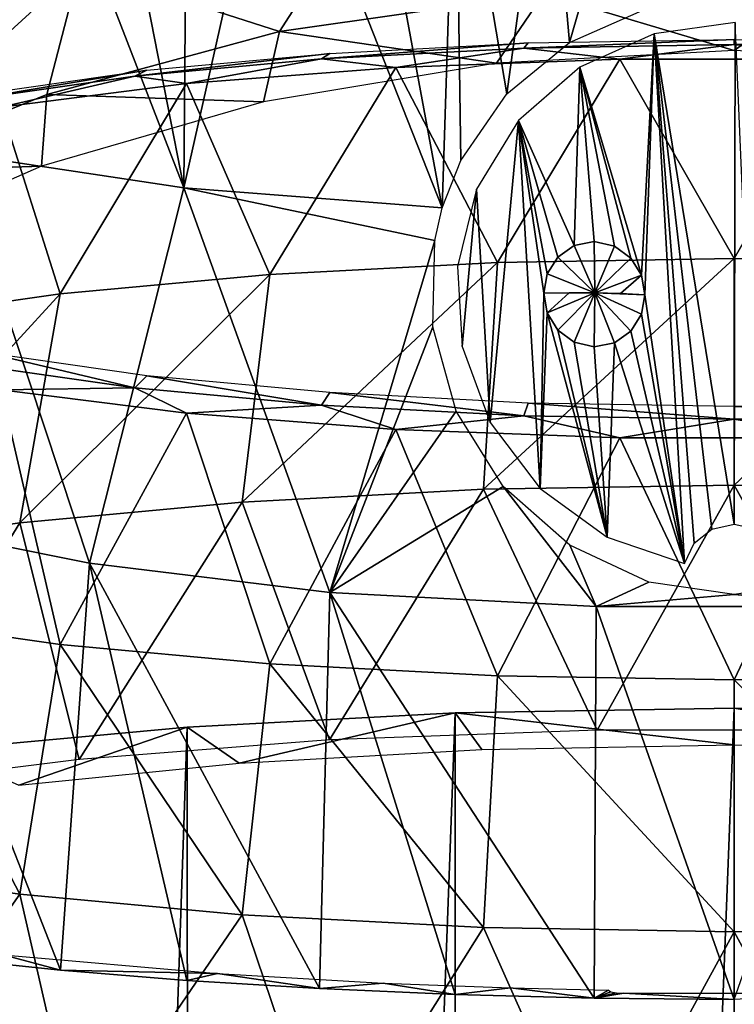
# Model space of a CAD drawing. Header units: millimetres. Extents: x -24 to 24, y -375 to 187.
# Tile 13 of 41: x -12 to 0, y 115 to 132. Entities that reach past the tile are written whole.
import ezdxf

# ---------------------------------------------------------------- set-up
doc = ezdxf.new("R2010")
doc.units = ezdxf.units.MM
doc.header["$LTSCALE"] = 19.07781
for name, color, linetype in [('20', 7, 'CONTINUOUS'), ('39', 7, 'CONTINUOUS'), ('40', 7, 'CONTINUOUS'), ('41', 7, 'CONTINUOUS'), ('47', 7, 'CONTINUOUS'), ('48', 7, 'CONTINUOUS'), ('49', 7, 'CONTINUOUS'), ('5', 7, 'CONTINUOUS'), ('50', 7, 'CONTINUOUS'), ('66', 7, 'CONTINUOUS'), ('67', 7, 'CONTINUOUS'), ('68', 7, 'CONTINUOUS'), ('7', 7, 'CONTINUOUS'), ('71', 7, 'CONTINUOUS')]:
    doc.layers.add(name, color=color, linetype=linetype)

msp = doc.modelspace()

# ---------------------------------------------------------------- linework, layer by layer
at = {"layer": '20', "color": 7, "linetype": 'CONTINUOUS', "true_color": 0xa2afbf}
for points in [[(0, 120.006, -3.21), (4.687, 119.925, -2.755), (0, 0.587, -24.267), (0, 120.006, -3.21)], [(0, 0.587, -24.267), (4.687, 119.925, -2.755), (4.626, 0.585, -23.81), (0, 0.587, -24.267)]]:
    msp.add_3dface(points, dxfattribs=at)
at = {"layer": '39', "color": 7, "linetype": 'CONTINUOUS', "true_color": 0xe0f2ff}
for points in [[(0.013, 131.514, 47.56), (-1.346, 131.326, 47.491), (0, 123.094, 46.075), (0.013, 131.514, 47.56)], [(0.376, 123.009, 46.057), (0.013, 131.514, 47.56), (0, 123.094, 46.075), (0.376, 123.009, 46.057)], [(-1.346, 131.326, 47.491), (-2.596, 130.763, 47.295), (-1.56, 127.271, 46.764), (-1.346, 131.326, 47.491)], [(-1.5, 126.943, 46.71), (-1.346, 131.326, 47.491), (-1.56, 127.271, 46.764), (-1.5, 126.943, 46.71)], [(-0.835, 122.432, 45.945), (-1.346, 131.326, 47.491), (-1.5, 126.943, 46.71), (-0.835, 122.432, 45.945)], [(-1.346, 131.326, 47.491), (-0.835, 122.432, 45.945), (-0.673, 122.773, 46.01), (-1.346, 131.326, 47.491)], [(0, 123.094, 46.075), (-1.346, 131.326, 47.491), (-0.376, 123.009, 46.057), (0, 123.094, 46.075)], [(-0.376, 123.009, 46.057), (-1.346, 131.326, 47.491), (-0.673, 122.773, 46.01), (-0.376, 123.009, 46.057)], [(-2.596, 130.763, 47.295), (-3.623, 129.867, 47.012), (-2.69, 127.771, 46.758), (-2.596, 130.763, 47.295)], [(-2.352, 127.839, 46.804), (-2.596, 130.763, 47.295), (-2.69, 127.771, 46.758), (-2.352, 127.839, 46.804)], [(-1.56, 127.271, 46.764), (-2.596, 130.763, 47.295), (-1.737, 127.558, 46.803), (-1.56, 127.271, 46.764)], [(-1.737, 127.558, 46.803), (-2.596, 130.763, 47.295), (-2.013, 127.761, 46.819), (-1.737, 127.558, 46.803)], [(-2.013, 127.761, 46.819), (-2.596, 130.763, 47.295), (-2.352, 127.839, 46.804), (-2.013, 127.761, 46.819)], [(-4.326, 128.718, 46.699), (-4.097, 124.797, 46.046), (-3.623, 129.867, 47.012), (-4.326, 128.718, 46.699)], [(-4.097, 124.797, 46.046), (-3.26, 123.693, 45.972), (-3.623, 129.867, 47.012), (-4.097, 124.797, 46.046)], [(-3.623, 129.867, 47.012), (-3.26, 123.693, 45.972), (-3.2, 126.969, 46.558), (-3.623, 129.867, 47.012)], [(-2.69, 127.771, 46.758), (-3.623, 129.867, 47.012), (-2.965, 127.577, 46.693), (-2.69, 127.771, 46.758)], [(-2.965, 127.577, 46.693), (-3.623, 129.867, 47.012), (-3.14, 127.296, 46.623), (-2.965, 127.577, 46.693)], [(-3.14, 127.296, 46.623), (-3.623, 129.867, 47.012), (-3.2, 126.969, 46.558), (-3.14, 127.296, 46.623)], [(-4.649, 127.42, 46.412), (-4.571, 126.078, 46.19), (-4.326, 128.718, 46.699), (-4.649, 127.42, 46.412)], [(-4.571, 126.078, 46.19), (-4.097, 124.797, 46.046), (-4.326, 128.718, 46.699), (-4.571, 126.078, 46.19)], [(-3.2, 126.969, 46.558), (-3.26, 123.693, 45.972), (-3.14, 126.641, 46.507), (-3.2, 126.969, 46.558)], [(-0.835, 122.432, 45.945), (-1.5, 126.943, 46.71), (-1.56, 126.616, 46.648), (-0.835, 122.432, 45.945)], [(-3.26, 123.693, 45.972), (-2.134, 122.877, 45.948), (-3.14, 126.641, 46.507), (-3.26, 123.693, 45.972)], [(-3.14, 126.641, 46.507), (-2.134, 122.877, 45.948), (-2.965, 126.352, 46.477), (-3.14, 126.641, 46.507)], [(-1.736, 126.333, 46.587), (-0.835, 122.432, 45.945), (-1.56, 126.616, 46.648), (-1.736, 126.333, 46.587)], [(-2.965, 126.352, 46.477), (-2.134, 122.877, 45.948), (-2.689, 126.147, 46.472), (-2.965, 126.352, 46.477)], [(-2.012, 126.136, 46.532), (-0.835, 122.432, 45.945), (-1.736, 126.333, 46.587), (-2.012, 126.136, 46.532)], [(-2.689, 126.147, 46.472), (-2.134, 122.877, 45.948), (-2.351, 126.068, 46.491), (-2.689, 126.147, 46.472)], [(-2.351, 126.068, 46.491), (-2.134, 122.877, 45.948), (-2.012, 126.136, 46.532), (-2.351, 126.068, 46.491)], [(-2.134, 122.877, 45.948), (-0.835, 122.432, 45.945), (-2.012, 126.136, 46.532), (-2.134, 122.877, 45.948)]]:
    msp.add_3dface(points, dxfattribs=at)
at = {"layer": '40', "color": 7, "linetype": 'CONTINUOUS', "true_color": 0xf10200}
for points in [[(-3.2, 126.969, 46.558), (-3.14, 126.641, 46.507), (-2.771, 126.979, 46.504), (-3.2, 126.969, 46.558)], [(-2.771, 126.979, 46.504), (-3.14, 126.641, 46.507), (-2.339, 126.977, 46.512), (-2.771, 126.979, 46.504)], [(-3.14, 126.641, 46.507), (-2.965, 126.352, 46.477), (-2.339, 126.977, 46.512), (-3.14, 126.641, 46.507)], [(-2.965, 126.352, 46.477), (-2.689, 126.147, 46.472), (-2.339, 126.977, 46.512), (-2.965, 126.352, 46.477)], [(-2.689, 126.147, 46.472), (-2.351, 126.068, 46.491), (-2.339, 126.977, 46.512), (-2.689, 126.147, 46.472)], [(-2.351, 126.068, 46.491), (-2.012, 126.136, 46.532), (-2.339, 126.977, 46.512), (-2.351, 126.068, 46.491)], [(-1.736, 126.333, 46.587), (-1.56, 126.616, 46.648), (-2.339, 126.977, 46.512), (-1.736, 126.333, 46.587)], [(-2.012, 126.136, 46.532), (-1.736, 126.333, 46.587), (-2.339, 126.977, 46.512), (-2.012, 126.136, 46.532)], [(-2.339, 126.977, 46.512), (-1.5, 126.943, 46.71), (-1.912, 126.965, 46.581), (-2.339, 126.977, 46.512)], [(-1.56, 126.616, 46.648), (-1.5, 126.943, 46.71), (-2.339, 126.977, 46.512), (-1.56, 126.616, 46.648)]]:
    msp.add_3dface(points, dxfattribs=at)
at = {"layer": '41', "color": 7, "linetype": 'CONTINUOUS', "true_color": 0xf10200}
for points in [[(-2.69, 127.771, 46.758), (-2.965, 127.577, 46.693), (-2.339, 126.977, 46.512), (-2.69, 127.771, 46.758)], [(-2.352, 127.839, 46.804), (-2.69, 127.771, 46.758), (-2.339, 126.977, 46.512), (-2.352, 127.839, 46.804)], [(-2.013, 127.761, 46.819), (-2.352, 127.839, 46.804), (-2.339, 126.977, 46.512), (-2.013, 127.761, 46.819)], [(-1.737, 127.558, 46.803), (-2.013, 127.761, 46.819), (-2.339, 126.977, 46.512), (-1.737, 127.558, 46.803)], [(-2.965, 127.577, 46.693), (-3.14, 127.296, 46.623), (-2.339, 126.977, 46.512), (-2.965, 127.577, 46.693)], [(-1.56, 127.271, 46.764), (-1.737, 127.558, 46.803), (-2.339, 126.977, 46.512), (-1.56, 127.271, 46.764)], [(-3.14, 127.296, 46.623), (-3.2, 126.969, 46.558), (-2.339, 126.977, 46.512), (-3.14, 127.296, 46.623)], [(-1.56, 127.271, 46.764), (-2.339, 126.977, 46.512), (-1.912, 126.965, 46.581), (-1.56, 127.271, 46.764)], [(-1.5, 126.943, 46.71), (-1.56, 127.271, 46.764), (-1.912, 126.965, 46.581), (-1.5, 126.943, 46.71)], [(-3.2, 126.969, 46.558), (-2.771, 126.979, 46.504), (-2.339, 126.977, 46.512), (-3.2, 126.969, 46.558)]]:
    msp.add_3dface(points, dxfattribs=at)
at = {"layer": '47', "color": 7, "linetype": 'CONTINUOUS', "true_color": 0xa2afbf}
for points in [[(-1.923, 130.898, 4.504), (-3.975, 127.485, 2.19), (-5.684, 130.76, 5.291), (-1.923, 130.898, 4.504)], [(0, 127.553, 1.804), (-3.975, 127.485, 2.19), (-1.923, 130.898, 4.504), (0, 127.553, 1.804)], [(1.923, 130.898, 4.504), (0, 127.553, 1.804), (-1.923, 130.898, 4.504), (1.923, 130.898, 4.504)], [(3.975, 127.485, 2.19), (0, 127.553, 1.804), (1.923, 130.898, 4.504), (3.975, 127.485, 2.19)], [(-5.684, 130.76, 5.291), (-7.796, 127.284, 3.331), (-9.198, 130.488, 6.832), (-5.684, 130.76, 5.291)], [(-3.975, 127.485, 2.19), (-7.796, 127.284, 3.331), (-5.684, 130.76, 5.291), (-3.975, 127.485, 2.19)], [(-9.198, 130.488, 6.832), (-11.318, 126.957, 5.185), (-12.309, 130.095, 9.058), (-9.198, 130.488, 6.832)], [(-7.796, 127.284, 3.331), (-11.318, 126.957, 5.185), (-9.198, 130.488, 6.832), (-7.796, 127.284, 3.331)], [(-11.318, 126.957, 5.185), (-14.406, 126.517, 7.681), (-12.309, 130.095, 9.058), (-11.318, 126.957, 5.185)], [(-4.212, 123.678, 0.306), (-8.262, 123.464, 1.516), (-3.975, 127.485, 2.19), (-4.212, 123.678, 0.306)], [(-3.975, 127.485, 2.19), (-8.262, 123.464, 1.516), (-7.796, 127.284, 3.331), (-3.975, 127.485, 2.19)], [(0, 123.75, -0.103), (-4.212, 123.678, 0.306), (0, 127.553, 1.804), (0, 123.75, -0.103)], [(0, 127.553, 1.804), (-4.212, 123.678, 0.306), (-3.975, 127.485, 2.19), (0, 127.553, 1.804)], [(3.975, 127.485, 2.19), (0, 123.75, -0.103), (0, 127.553, 1.804), (3.975, 127.485, 2.19)], [(4.212, 123.678, 0.306), (0, 123.75, -0.103), (3.975, 127.485, 2.19), (4.212, 123.678, 0.306)], [(-8.262, 123.464, 1.516), (-11.995, 123.118, 3.481), (-7.796, 127.284, 3.331), (-8.262, 123.464, 1.516)], [(-7.796, 127.284, 3.331), (-11.995, 123.118, 3.481), (-11.318, 126.957, 5.185), (-7.796, 127.284, 3.331)], [(-11.995, 123.118, 3.481), (-15.267, 122.652, 6.125), (-11.318, 126.957, 5.185), (-11.995, 123.118, 3.481)], [(-11.318, 126.957, 5.185), (-15.267, 122.652, 6.125), (-14.406, 126.517, 7.681), (-11.318, 126.957, 5.185)], [(-4.212, 123.678, 0.306), (-6.798, 119.471, -0.18), (-8.262, 123.464, 1.516), (-4.212, 123.678, 0.306)], [(-2.3, 119.637, -1.122), (-6.798, 119.471, -0.18), (-4.212, 123.678, 0.306), (-2.3, 119.637, -1.122)], [(0, 123.75, -0.103), (-2.3, 119.637, -1.122), (-4.212, 123.678, 0.306), (0, 123.75, -0.103)], [(2.3, 119.637, -1.122), (-2.3, 119.637, -1.122), (0, 123.75, -0.103), (2.3, 119.637, -1.122)], [(4.212, 123.678, 0.306), (2.3, 119.637, -1.122), (0, 123.75, -0.103), (4.212, 123.678, 0.306)], [(-8.262, 123.464, 1.516), (-11, 119.146, 1.662), (-11.995, 123.118, 3.481), (-8.262, 123.464, 1.516)], [(-6.798, 119.471, -0.18), (-11, 119.146, 1.662), (-8.262, 123.464, 1.516), (-6.798, 119.471, -0.18)], [(-11.995, 123.118, 3.481), (-14.721, 118.677, 4.325), (-15.267, 122.652, 6.125), (-11.995, 123.118, 3.481)], [(-11, 119.146, 1.662), (-14.721, 118.677, 4.325), (-11.995, 123.118, 3.481), (-11, 119.146, 1.662)]]:
    msp.add_3dface(points, dxfattribs=at)
at = {"layer": '48', "color": 7, "linetype": 'CONTINUOUS', "true_color": 0xa2afbf}
for points in [[(-14.406, 121.514, 36.054), (-11.318, 121.074, 38.549), (-12.309, 125.348, 35.984), (-14.406, 121.514, 36.054)], [(-12.309, 125.348, 35.984), (-11.318, 121.074, 38.549), (-9.198, 124.955, 38.21), (-12.309, 125.348, 35.984)], [(-11.318, 121.074, 38.549), (-7.796, 120.747, 40.403), (-9.198, 124.955, 38.21), (-11.318, 121.074, 38.549)], [(-9.198, 124.955, 38.21), (-7.796, 120.747, 40.403), (-5.684, 124.684, 39.75), (-9.198, 124.955, 38.21)], [(-7.796, 120.747, 40.403), (-3.975, 120.546, 41.545), (-5.684, 124.684, 39.75), (-7.796, 120.747, 40.403)], [(-5.684, 124.684, 39.75), (-3.975, 120.546, 41.545), (-1.923, 124.545, 40.537), (-5.684, 124.684, 39.75)], [(-3.975, 120.546, 41.545), (0, 120.478, 41.93), (-1.923, 124.545, 40.537), (-3.975, 120.546, 41.545)], [(-1.923, 124.545, 40.537), (0, 120.478, 41.93), (1.923, 124.545, 40.537), (-1.923, 124.545, 40.537)], [(0, 120.478, 41.93), (3.975, 120.546, 41.545), (1.923, 124.545, 40.537), (0, 120.478, 41.93)], [(-15.267, 117.35, 36.194), (-11.995, 116.883, 38.838), (-14.406, 121.514, 36.054), (-15.267, 117.35, 36.194)], [(-14.406, 121.514, 36.054), (-11.995, 116.883, 38.838), (-11.318, 121.074, 38.549), (-14.406, 121.514, 36.054)], [(-11.995, 116.883, 38.838), (-8.262, 116.537, 40.803), (-11.318, 121.074, 38.549), (-11.995, 116.883, 38.838)], [(-11.318, 121.074, 38.549), (-8.262, 116.537, 40.803), (-7.796, 120.747, 40.403), (-11.318, 121.074, 38.549)], [(-8.262, 116.537, 40.803), (-4.212, 116.324, 42.013), (-7.796, 120.747, 40.403), (-8.262, 116.537, 40.803)], [(-7.796, 120.747, 40.403), (-4.212, 116.324, 42.013), (-3.975, 120.546, 41.545), (-7.796, 120.747, 40.403)], [(-4.212, 116.324, 42.013), (0, 116.251, 42.421), (-3.975, 120.546, 41.545), (-4.212, 116.324, 42.013)], [(-3.975, 120.546, 41.545), (0, 116.251, 42.421), (0, 120.478, 41.93), (-3.975, 120.546, 41.545)], [(0, 120.478, 41.93), (4.212, 116.324, 42.013), (3.975, 120.546, 41.545), (0, 120.478, 41.93)], [(0, 116.251, 42.421), (4.212, 116.324, 42.013), (0, 120.478, 41.93), (0, 116.251, 42.421)], [(-11.995, 116.883, 38.838), (-15.267, 117.35, 36.194), (-14.721, 112.999, 36.526), (-11.995, 116.883, 38.838)], [(-11, 112.53, 39.188), (-11.995, 116.883, 38.838), (-14.721, 112.999, 36.526), (-11, 112.53, 39.188)], [(-8.262, 116.537, 40.803), (-11.995, 116.883, 38.838), (-11, 112.53, 39.188), (-8.262, 116.537, 40.803)], [(-6.798, 112.205, 41.031), (-8.262, 116.537, 40.803), (-11, 112.53, 39.188), (-6.798, 112.205, 41.031)], [(-4.212, 116.324, 42.013), (-8.262, 116.537, 40.803), (-6.798, 112.205, 41.031), (-4.212, 116.324, 42.013)], [(-2.3, 112.039, 41.972), (-4.212, 116.324, 42.013), (-6.798, 112.205, 41.031), (-2.3, 112.039, 41.972)], [(0, 116.251, 42.421), (-4.212, 116.324, 42.013), (-2.3, 112.039, 41.972), (0, 116.251, 42.421)], [(2.3, 112.039, 41.972), (0, 116.251, 42.421), (-2.3, 112.039, 41.972), (2.3, 112.039, 41.972)], [(4.212, 116.324, 42.013), (0, 116.251, 42.421), (2.3, 112.039, 41.972), (4.212, 116.324, 42.013)]]:
    msp.add_3dface(points, dxfattribs=at)
at = {"layer": '49', "color": 7, "linetype": 'CONTINUOUS', "true_color": 0xa2afbf}
for points in [[(-3.463, 131.171, 5.452), (0, 131.23, 5.116), (-3.534, 131.085, 5.071), (-3.463, 131.171, 5.452)], [(-3.534, 131.085, 5.071), (0, 131.23, 5.116), (0, 131.145, 4.728), (-3.534, 131.085, 5.071)], [(0, 131.145, 4.728), (0, 131.23, 5.116), (3.463, 131.171, 5.452), (0, 131.145, 4.728)], [(-6.793, 130.996, 6.446), (-3.463, 131.171, 5.452), (-6.933, 130.906, 6.087), (-6.793, 130.996, 6.446)], [(-6.933, 130.906, 6.087), (-3.463, 131.171, 5.452), (-3.534, 131.085, 5.071), (-6.933, 130.906, 6.087)], [(-5.684, 130.76, 5.291), (-6.933, 130.906, 6.087), (-3.534, 131.085, 5.071), (-5.684, 130.76, 5.291)], [(-1.923, 130.898, 4.504), (-5.684, 130.76, 5.291), (-3.534, 131.085, 5.071), (-1.923, 130.898, 4.504)], [(-1.923, 130.898, 4.504), (-3.534, 131.085, 5.071), (0, 131.145, 4.728), (-1.923, 130.898, 4.504)], [(1.923, 130.898, 4.504), (-1.923, 130.898, 4.504), (0, 131.145, 4.728), (1.923, 130.898, 4.504)], [(3.534, 131.085, 5.071), (0, 131.145, 4.728), (3.463, 131.171, 5.452), (3.534, 131.085, 5.071)], [(1.923, 130.898, 4.504), (0, 131.145, 4.728), (3.534, 131.085, 5.071), (1.923, 130.898, 4.504)], [(-9.861, 130.711, 8.062), (-6.793, 130.996, 6.446), (-10.065, 130.615, 7.735), (-9.861, 130.711, 8.062)], [(-10.065, 130.615, 7.735), (-6.793, 130.996, 6.446), (-6.933, 130.906, 6.087), (-10.065, 130.615, 7.735)], [(-9.198, 130.488, 6.832), (-10.065, 130.615, 7.735), (-6.933, 130.906, 6.087), (-9.198, 130.488, 6.832)], [(-5.684, 130.76, 5.291), (-9.198, 130.488, 6.832), (-6.933, 130.906, 6.087), (-5.684, 130.76, 5.291)], [(-12.551, 130.328, 10.236), (-9.861, 130.711, 8.062), (-12.81, 130.224, 9.954), (-12.551, 130.328, 10.236)], [(-12.81, 130.224, 9.954), (-9.861, 130.711, 8.062), (-10.065, 130.615, 7.735), (-12.81, 130.224, 9.954)], [(-12.309, 130.095, 9.058), (-12.81, 130.224, 9.954), (-10.065, 130.615, 7.735), (-12.309, 130.095, 9.058)], [(-9.198, 130.488, 6.832), (-12.309, 130.095, 9.058), (-10.065, 130.615, 7.735), (-9.198, 130.488, 6.832)]]:
    msp.add_3dface(points, dxfattribs=at)
at = {"layer": '5', "color": 7, "linetype": 'CONTINUOUS', "true_color": 0xa2afbf}
for points in [[(0, 120.006, -3.21), (-4.687, 119.925, -2.755), (0, 119.389, 0.286), (0, 120.006, -3.21)], [(4.687, 119.925, -2.755), (0, 120.006, -3.21), (4.239, 119.312, 0.724), (4.687, 119.925, -2.755)], [(4.239, 119.312, 0.724), (0, 120.006, -3.21), (0, 119.389, 0.286), (4.239, 119.312, 0.724)], [(-4.687, 119.925, -2.755), (-9.188, 119.688, -1.409), (-8.311, 119.083, 2.024), (-4.687, 119.925, -2.755)], [(-4.24, 119.312, 0.724), (-4.687, 119.925, -2.755), (-8.311, 119.083, 2.024), (-4.24, 119.312, 0.724)], [(0, 119.389, 0.286), (-4.687, 119.925, -2.755), (-4.24, 119.312, 0.724), (0, 119.389, 0.286)], [(-9.188, 119.688, -1.409), (-13.335, 119.303, 0.776), (-12.014, 118.712, 4.128), (-9.188, 119.688, -1.409)], [(-8.311, 119.083, 2.024), (-9.188, 119.688, -1.409), (-12.014, 118.712, 4.128), (-8.311, 119.083, 2.024)]]:
    msp.add_3dface(points, dxfattribs=at)
at = {"layer": '50', "color": 7, "linetype": 'CONTINUOUS', "true_color": 0xa2afbf}
for points in [[(-12.81, 125.775, 35.185), (-10.065, 125.383, 37.404), (-12.551, 125.969, 34.956), (-12.81, 125.775, 35.185)], [(-12.551, 125.969, 34.956), (-10.065, 125.383, 37.404), (-9.861, 125.585, 37.13), (-12.551, 125.969, 34.956)], [(-12.309, 125.348, 35.984), (-10.065, 125.383, 37.404), (-12.81, 125.775, 35.185), (-12.309, 125.348, 35.984)], [(-10.065, 125.383, 37.404), (-6.933, 125.093, 39.053), (-9.861, 125.585, 37.13), (-10.065, 125.383, 37.404)], [(-9.861, 125.585, 37.13), (-6.933, 125.093, 39.053), (-6.793, 125.301, 38.746), (-9.861, 125.585, 37.13)], [(-12.309, 125.348, 35.984), (-9.198, 124.955, 38.21), (-10.065, 125.383, 37.404), (-12.309, 125.348, 35.984)], [(-9.198, 124.955, 38.21), (-6.933, 125.093, 39.053), (-10.065, 125.383, 37.404), (-9.198, 124.955, 38.21)], [(-6.933, 125.093, 39.053), (-3.534, 124.914, 40.068), (-6.793, 125.301, 38.746), (-6.933, 125.093, 39.053)], [(-6.793, 125.301, 38.746), (-3.534, 124.914, 40.068), (-3.463, 125.125, 39.74), (-6.793, 125.301, 38.746)], [(-3.534, 124.914, 40.068), (0, 124.853, 40.411), (-3.463, 125.125, 39.74), (-3.534, 124.914, 40.068)], [(-3.463, 125.125, 39.74), (0, 124.853, 40.411), (0, 125.066, 40.076), (-3.463, 125.125, 39.74)], [(0, 125.066, 40.076), (3.534, 124.914, 40.068), (3.463, 125.125, 39.74), (0, 125.066, 40.076)], [(-9.198, 124.955, 38.21), (-5.684, 124.684, 39.75), (-6.933, 125.093, 39.053), (-9.198, 124.955, 38.21)], [(-5.684, 124.684, 39.75), (-3.534, 124.914, 40.068), (-6.933, 125.093, 39.053), (-5.684, 124.684, 39.75)], [(0, 124.853, 40.411), (3.534, 124.914, 40.068), (0, 125.066, 40.076), (0, 124.853, 40.411)], [(-5.684, 124.684, 39.75), (-1.923, 124.545, 40.537), (-3.534, 124.914, 40.068), (-5.684, 124.684, 39.75)], [(-1.923, 124.545, 40.537), (0, 124.853, 40.411), (-3.534, 124.914, 40.068), (-1.923, 124.545, 40.537)], [(-1.923, 124.545, 40.537), (1.923, 124.545, 40.537), (0, 124.853, 40.411), (-1.923, 124.545, 40.537)], [(1.923, 124.545, 40.537), (3.534, 124.914, 40.068), (0, 124.853, 40.411), (1.923, 124.545, 40.537)]]:
    msp.add_3dface(points, dxfattribs=at)
at = {"layer": '66', "color": 7, "linetype": 'CONTINUOUS', "true_color": 0xe0f2ff}
for points in [[(-6.775, 132.706, -0.017), (-7.636, 131.364, 0.018), (-10.989, 132.442, 1.6), (-6.775, 132.706, -0.017)], [(-3.197, 131.998, -0.887), (-7.636, 131.364, 0.018), (-6.775, 132.706, -0.017), (-3.197, 131.998, -0.887)], [(-10.989, 132.442, 1.6), (-14.762, 128.995, 3.401), (-14.79, 132.065, 3.95), (-10.989, 132.442, 1.6)], [(-11.544, 130.308, 1.526), (-14.762, 128.995, 3.401), (-10.989, 132.442, 1.6), (-11.544, 130.308, 1.526)], [(-7.636, 131.364, 0.018), (-11.544, 130.308, 1.526), (-10.989, 132.442, 1.6), (-7.636, 131.364, 0.018)]]:
    msp.add_3dface(points, dxfattribs=at)
at = {"layer": '67', "color": 7, "linetype": 'CONTINUOUS', "true_color": 0xe0f2ff}
for points in [[(-9.24, 128.74, 45.286), (-12, 135.864, 45.061), (-13.107, 129.322, 43.407), (-9.24, 128.74, 45.286)], [(-10.615, 135.736, 45.791), (-12, 135.864, 45.061), (-9.24, 128.74, 45.286), (-10.615, 135.736, 45.791)], [(-9.184, 135.623, 46.429), (-10.615, 135.736, 45.791), (-9.24, 128.74, 45.286), (-9.184, 135.623, 46.429)], [(-7.715, 135.527, 46.974), (-9.184, 135.623, 46.429), (-9.24, 128.74, 45.286), (-7.715, 135.527, 46.974)], [(-4.902, 128.403, 46.524), (-7.715, 135.527, 46.974), (-9.24, 128.74, 45.286), (-4.902, 128.403, 46.524)], [(-6.211, 135.448, 47.423), (-7.715, 135.527, 46.974), (-4.902, 128.403, 46.524), (-6.211, 135.448, 47.423)], [(-4.682, 135.386, 47.774), (-6.211, 135.448, 47.423), (-4.902, 128.403, 46.524), (-4.682, 135.386, 47.774)], [(-4.59, 129.197, 46.723), (-4.682, 135.386, 47.774), (-4.902, 128.403, 46.524), (-4.59, 129.197, 46.723)], [(-3.133, 135.342, 48.026), (-4.682, 135.386, 47.774), (-3.82, 130.314, 47.051), (-3.133, 135.342, 48.026)], [(-3.82, 130.314, 47.051), (-4.682, 135.386, 47.774), (-4.59, 129.197, 46.723), (-3.82, 130.314, 47.051)], [(-2.769, 131.18, 47.345), (-3.133, 135.342, 48.026), (-3.82, 130.314, 47.051), (-2.769, 131.18, 47.345)], [(-1.569, 135.315, 48.178), (-3.133, 135.342, 48.026), (-2.769, 131.18, 47.345), (-1.569, 135.315, 48.178)], [(-1.456, 131.756, 47.559), (-1.569, 135.315, 48.178), (-2.769, 131.18, 47.345), (-1.456, 131.756, 47.559)], [(-10.824, 122.439, 43.428), (-13.107, 129.322, 43.407), (-14.262, 123.129, 41.451), (-10.824, 122.439, 43.428)], [(-9.24, 128.74, 45.286), (-13.107, 129.322, 43.407), (-10.824, 122.439, 43.428), (-9.24, 128.74, 45.286)], [(-6.793, 121.949, 44.913), (-9.24, 128.74, 45.286), (-10.824, 122.439, 43.428), (-6.793, 121.949, 44.913)], [(-4.902, 128.403, 46.524), (-9.24, 128.74, 45.286), (-5.029, 127.856, 46.402), (-4.902, 128.403, 46.524)], [(-9.24, 128.74, 45.286), (-6.793, 121.949, 44.913), (-5.029, 127.856, 46.402), (-9.24, 128.74, 45.286)], [(-5.029, 127.856, 46.402), (-6.793, 121.949, 44.913), (-5.061, 126.403, 46.139), (-5.029, 127.856, 46.402)], [(-5.061, 126.403, 46.139), (-6.793, 121.949, 44.913), (-4.669, 124.989, 45.967), (-5.061, 126.403, 46.139)], [(-4.669, 124.989, 45.967), (-6.793, 121.949, 44.913), (-3.881, 123.728, 45.881), (-4.669, 124.989, 45.967)], [(-6.793, 121.949, 44.913), (-2.32, 121.71, 45.721), (-3.881, 123.728, 45.881), (-6.793, 121.949, 44.913)], [(-3.881, 123.728, 45.881), (-2.32, 121.71, 45.721), (-2.764, 122.741, 45.858), (-3.881, 123.728, 45.881)], [(-10.824, 122.439, 43.428), (-14.262, 123.129, 41.451), (-11.315, 115.61, 41.876), (-10.824, 122.439, 43.428)], [(-11.315, 115.61, 41.876), (-14.262, 123.129, 41.451), (-13.343, 115.821, 40.678), (-11.315, 115.61, 41.876)], [(-2.764, 122.741, 45.858), (-2.32, 121.71, 45.721), (-1.434, 122.122, 45.862), (-2.764, 122.741, 45.858)], [(-9.192, 115.435, 42.865), (-10.824, 122.439, 43.428), (-11.315, 115.61, 41.876), (-9.192, 115.435, 42.865)], [(-6.793, 121.949, 44.913), (-10.824, 122.439, 43.428), (-6.966, 115.297, 43.65), (-6.793, 121.949, 44.913)], [(-6.966, 115.297, 43.65), (-10.824, 122.439, 43.428), (-9.192, 115.435, 42.865), (-6.966, 115.297, 43.65)], [(-1.434, 122.122, 45.862), (-2.32, 121.71, 45.721), (0, 121.912, 45.867), (-1.434, 122.122, 45.862)], [(0, 121.912, 45.867), (2.32, 121.71, 45.721), (1.437, 122.123, 45.862), (0, 121.912, 45.867)], [(-4.688, 115.198, 44.213), (-6.793, 121.949, 44.913), (-6.966, 115.297, 43.65), (-4.688, 115.198, 44.213)], [(-2.32, 121.71, 45.721), (-6.793, 121.949, 44.913), (-2.352, 115.138, 44.553), (-2.32, 121.71, 45.721)], [(-2.352, 115.138, 44.553), (-6.793, 121.949, 44.913), (-4.688, 115.198, 44.213), (-2.352, 115.138, 44.553)], [(-2.32, 121.71, 45.721), (2.32, 121.71, 45.721), (0, 121.912, 45.867), (-2.32, 121.71, 45.721)], [(0, 115.117, 44.669), (-2.32, 121.71, 45.721), (-2.352, 115.138, 44.553), (0, 115.117, 44.669)], [(2.32, 121.71, 45.721), (-2.32, 121.71, 45.721), (0, 115.117, 44.669), (2.32, 121.71, 45.721)]]:
    msp.add_3dface(points, dxfattribs=at)
at = {"layer": '68', "color": 7, "linetype": 'CONTINUOUS', "true_color": 0xe0f2ff}
for points in [[(-11.315, 115.61, 41.876), (-13.343, 115.821, 40.678), (-12.275, 115.866, 40.42), (-11.315, 115.61, 41.876)], [(-8.676, 115.549, 42.222), (-11.315, 115.61, 41.876), (-12.275, 115.866, 40.42), (-8.676, 115.549, 42.222)], [(-9.192, 115.435, 42.865), (-11.315, 115.61, 41.876), (-8.676, 115.549, 42.222), (-9.192, 115.435, 42.865)], [(-6.966, 115.297, 43.65), (-9.192, 115.435, 42.865), (-8.676, 115.549, 42.222), (-6.966, 115.297, 43.65)], [(-5.897, 115.389, 43.13), (-6.966, 115.297, 43.65), (-8.676, 115.549, 42.222), (-5.897, 115.389, 43.13)], [(-4.688, 115.198, 44.213), (-6.966, 115.297, 43.65), (-5.897, 115.389, 43.13), (-4.688, 115.198, 44.213)], [(-3.758, 115.31, 43.579), (-4.688, 115.198, 44.213), (-5.897, 115.389, 43.13), (-3.758, 115.31, 43.579)], [(-2.352, 115.138, 44.553), (-4.688, 115.198, 44.213), (-3.758, 115.31, 43.579), (-2.352, 115.138, 44.553)], [(-2.112, 115.273, 43.785), (-2.352, 115.138, 44.553), (-3.758, 115.31, 43.579), (-2.112, 115.273, 43.785)], [(-2.073, 115.244, 43.953), (-2.352, 115.138, 44.553), (-2.112, 115.273, 43.785), (-2.073, 115.244, 43.953)], [(-1.981, 115.228, 44.043), (-2.352, 115.138, 44.553), (-2.073, 115.244, 43.953), (-1.981, 115.228, 44.043)], [(-1.856, 115.222, 44.076), (-2.352, 115.138, 44.553), (-1.981, 115.228, 44.043), (-1.856, 115.222, 44.076)], [(0, 115.117, 44.669), (-2.352, 115.138, 44.553), (-1.856, 115.222, 44.076), (0, 115.117, 44.669)], [(1.871, 115.222, 44.077), (0, 115.117, 44.669), (-1.856, 115.222, 44.076), (1.871, 115.222, 44.077)]]:
    msp.add_3dface(points, dxfattribs=at)
at = {"layer": '7', "color": 7, "linetype": 'CONTINUOUS', "true_color": 0xa2afbf}
for points in [[(-4.687, 119.925, -2.755), (0, 120.006, -3.21), (-4.626, 0.585, -23.81), (-4.687, 119.925, -2.755)], [(-4.626, 0.585, -23.81), (0, 120.006, -3.21), (0, 0.587, -24.267), (-4.626, 0.585, -23.81)], [(-9.188, 119.688, -1.409), (-4.687, 119.925, -2.755), (-9.102, 0.58, -22.447), (-9.188, 119.688, -1.409)], [(-9.102, 0.58, -22.447), (-4.687, 119.925, -2.755), (-4.626, 0.585, -23.81), (-9.102, 0.58, -22.447)], [(-13.335, 119.303, 0.776), (-9.188, 119.688, -1.409), (-13.241, 0.572, -20.225), (-13.335, 119.303, 0.776)], [(-13.241, 0.572, -20.225), (-9.188, 119.688, -1.409), (-9.102, 0.58, -22.447), (-13.241, 0.572, -20.225)]]:
    msp.add_3dface(points, dxfattribs=at)
at = {"layer": '71', "color": 7, "linetype": 'CONTINUOUS', "true_color": 0xe0f2ff}
for points in [[(-3.197, 131.998, -0.887), (1.461, 132.101, -1.034), (0, 131.046, 0.472), (-3.197, 131.998, -0.887)], [(0, 131.046, 0.472), (1.461, 132.101, -1.034), (3.994, 130.83, 0.781), (0, 131.046, 0.472)], [(-7.636, 131.364, 0.018), (-3.197, 131.998, -0.887), (-3.994, 130.83, 0.781), (-7.636, 131.364, 0.018)], [(-3.994, 130.83, 0.781), (-3.197, 131.998, -0.887), (0, 131.046, 0.472), (-3.994, 130.83, 0.781)], [(-11.544, 130.308, 1.526), (-7.636, 131.364, 0.018), (-7.903, 130.181, 1.707), (-11.544, 130.308, 1.526)], [(-7.903, 130.181, 1.707), (-7.636, 131.364, 0.018), (-3.994, 130.83, 0.781), (-7.903, 130.181, 1.707)], [(-14.762, 128.995, 3.401), (-11.544, 130.308, 1.526), (-11.632, 129.1, 3.252), (-14.762, 128.995, 3.401)], [(-11.632, 129.1, 3.252), (-11.544, 130.308, 1.526), (-7.903, 130.181, 1.707), (-11.632, 129.1, 3.252)], [(-15.073, 127.592, 5.406), (-14.762, 128.995, 3.401), (-11.632, 129.1, 3.252), (-15.073, 127.592, 5.406)]]:
    msp.add_3dface(points, dxfattribs=at)

doc.saveas('drawing.dxf')
